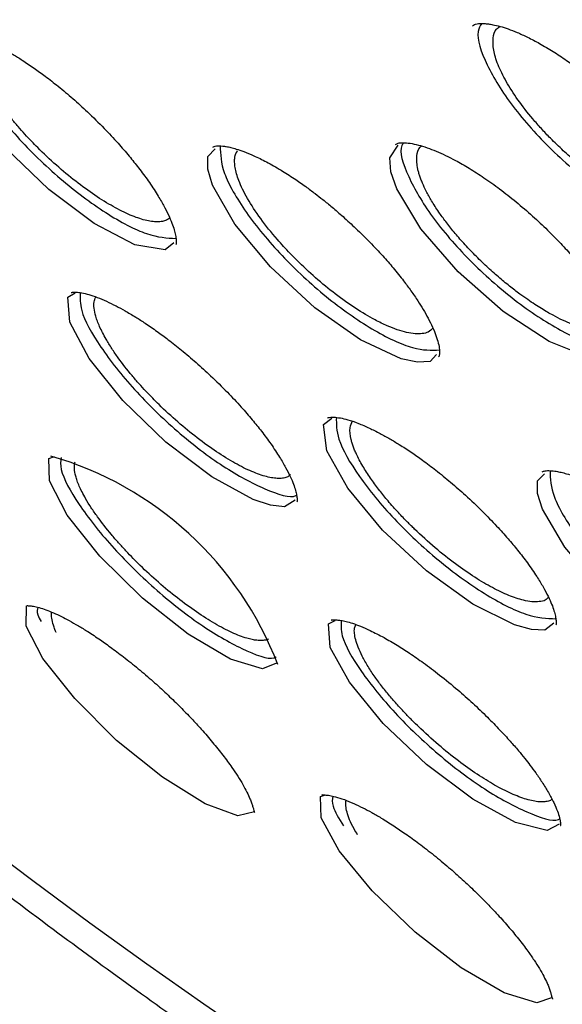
# Model space of a CAD drawing. Header units: millimetres. Extents: x 8 to 1577, y 12 to 2536.
# Tile 11 of 52: x 1332.26 to 1338.37, y 862.67 to 873.76. Entities that reach past the tile are written whole.
import ezdxf

# ---------------------------------------------------------------- set-up
doc = ezdxf.new("R2010")
doc.units = ezdxf.units.MM

msp = doc.modelspace()

# ---------------------------------------------------------------- linework, layer by layer
at = {"color": 7, "linetype": 'Continuous', "lineweight": 30}
for p, q in [((1336.425, 872.202), (1336.519, 872.343)), ((1334.379, 872.215), (1334.46, 872.301)), ((1332.804, 870.63), (1332.885, 870.68)), ((1335.681, 869.196), (1335.774, 869.269)), ((1332.59, 868.814), (1332.652, 868.838)), ((1338.088, 868.562), (1338.165, 868.642)), ((1335.737, 866.954), (1335.811, 866.991)), ((1335.646, 865.009), (1335.702, 865.027))]:
    msp.add_line(p, q, dxfattribs=at)
at = {"color": 7, "linetype": 'Continuous', "lineweight": 30, "flags": 128}
for points in [[(1333.994, 871.242), (1333.898, 871.163), (1333.558, 871.221), (1333.099, 871.46), (1332.588, 871.843), (1332.102, 872.313), (1331.717, 872.796), (1331.489, 873.223), (1331.454, 873.527), (1331.454, 873.527)], [(1336.952, 869.984), (1336.881, 869.908), (1336.737, 869.898), (1336.552, 869.937), (1336.095, 870.15), (1335.58, 870.512), (1335.082, 870.971), (1334.68, 871.454), (1334.432, 871.891), (1334.379, 872.071), (1334.379, 872.215), (1334.379, 872.215)], [(1339.042, 870.053), (1338.98, 869.959), (1338.845, 869.931), (1338.667, 869.953), (1338.218, 870.133), (1337.701, 870.471), (1337.193, 870.917), (1336.773, 871.401), (1336.503, 871.852), (1336.438, 872.044), (1336.425, 872.202), (1336.425, 872.202)], [(1335.361, 868.345), (1335.24, 868.271), (1335.084, 868.287), (1334.889, 868.351), (1334.421, 868.607), (1333.907, 868.999), (1333.423, 869.468), (1333.044, 869.941), (1332.826, 870.349), (1332.804, 870.63), (1332.804, 870.63)], [(1338.27, 866.961), (1338.171, 866.883), (1338.019, 866.887), (1337.827, 866.94), (1337.36, 867.174), (1336.84, 867.549), (1336.345, 868.009), (1335.952, 868.482), (1335.718, 868.899), (1335.681, 869.196), (1335.681, 869.196)], [(1335.151, 866.508), (1334.993, 866.446), (1334.632, 866.556), (1334.156, 866.837), (1333.641, 867.242), (1333.164, 867.713), (1332.796, 868.177), (1332.596, 868.562), (1332.59, 868.814), (1332.59, 868.814)], [(1340.702, 866.373), (1340.628, 866.296), (1340.481, 866.287), (1340.293, 866.326), (1339.829, 866.535), (1339.307, 866.891), (1338.801, 867.342), (1338.393, 867.816), (1338.142, 868.244), (1338.088, 868.421), (1338.088, 868.562), (1338.088, 868.562)], [(1334.902, 864.834), (1334.715, 864.79), (1334.347, 864.924), (1333.866, 865.224), (1333.352, 865.639), (1332.88, 866.11), (1332.521, 866.562), (1332.332, 866.927), (1332.337, 867.154), (1332.337, 867.154)], [(1338.331, 864.697), (1338.195, 864.627), (1337.838, 864.716), (1337.36, 864.978), (1336.84, 865.368), (1336.352, 865.831), (1335.97, 866.294), (1335.756, 866.687), (1335.737, 866.954), (1335.737, 866.954)], [(1338.246, 862.739), (1338.079, 862.683), (1337.713, 862.798), (1337.23, 863.08), (1336.709, 863.482), (1336.226, 863.945), (1335.854, 864.397), (1335.652, 864.769), (1335.646, 865.009), (1335.646, 865.009)], [(1338.717, 859.871), (1338.104, 860.231), (1337.486, 860.604), (1336.863, 860.991), (1336.236, 861.391), (1335.605, 861.804), (1334.97, 862.231), (1334.333, 862.669), (1333.693, 863.12), (1333.051, 863.583), (1332.408, 864.057), (1331.763, 864.542)]]:
    msp.add_lwpolyline(points, dxfattribs=at)
at = {"color": 7, "linetype": 'Continuous', "lineweight": 30}
msp.add_arc((1331.541, 865.115), 3.877, 20.8332, 73.9633, dxfattribs=at)
for points, knots in [([(1306.867, 906.096), (1306.817, 906.047), (1306.72, 905.953), (1306.598, 905.825), (1306.502, 905.718), (1306.422, 905.624), (1306.353, 905.541), (1306.294, 905.466), (1306.237, 905.392), (1306.183, 905.319), (1306.128, 905.243), (1306.071, 905.159), (1306.011, 905.07), (1305.955, 904.982), (1305.907, 904.903), (1305.866, 904.833), (1305.829, 904.768), (1305.787, 904.693), (1305.738, 904.599), (1305.68, 904.485), (1305.621, 904.362), (1305.564, 904.234), (1305.512, 904.109), (1305.455, 903.965), (1305.397, 903.804), (1305.34, 903.629), (1305.292, 903.467), (1305.25, 903.314), (1305.214, 903.166), (1305.181, 903.018), (1305.15, 902.865), (1305.123, 902.714), (1305.098, 902.56), (1305.076, 902.398), (1305.055, 902.218), (1305.037, 902.019), (1305.023, 901.82), (1305.014, 901.632), (1305.009, 901.47), (1305.007, 901.325), (1305.007, 901.199), (1305.008, 901.088), (1305.011, 900.964), (1305.016, 900.814), (1305.024, 900.63), (1305.039, 900.398), (1305.063, 900.114), (1305.102, 899.769), (1305.154, 899.386), (1305.21, 899.046), (1305.262, 898.764), (1305.303, 898.557), (1305.345, 898.357), (1305.386, 898.175), (1305.423, 898.015), (1305.456, 897.878), (1305.484, 897.764), (1305.507, 897.673), (1305.525, 897.603), (1305.541, 897.541), (1305.56, 897.47), (1305.584, 897.379), (1305.615, 897.265), (1305.655, 897.122), (1305.705, 896.949), (1305.762, 896.756), (1305.824, 896.556), (1305.886, 896.358), (1305.974, 896.087), (1306.09, 895.747), (1306.235, 895.342), (1306.381, 894.95), (1306.537, 894.552), (1306.708, 894.131), (1306.9, 893.676), (1307.116, 893.188), (1307.357, 892.662), (1307.608, 892.136), (1307.863, 891.62), (1308.11, 891.135), (1308.357, 890.665), (1308.597, 890.22), (1308.828, 889.801), (1309.048, 889.411), (1309.236, 889.083), (1309.394, 888.812), (1309.519, 888.599), (1309.624, 888.423), (1309.699, 888.297), (1309.755, 888.204), (1309.807, 888.119), (1309.871, 888.013), (1309.953, 887.878), (1310.054, 887.713), (1310.177, 887.515), (1310.318, 887.287), (1310.48, 887.03), (1310.661, 886.748), (1310.941, 886.313), (1311.319, 885.738), (1311.828, 884.987), (1312.375, 884.2), (1312.963, 883.379), (1313.61, 882.501), (1314.319, 881.564), (1315.097, 880.569), (1315.889, 879.586), (1316.693, 878.616), (1317.509, 877.658), (1318.383, 876.659), (1319.323, 875.616), (1320.332, 874.529), (1321.36, 873.455), (1322.413, 872.387), (1323.488, 871.329), (1324.584, 870.283), (1325.692, 869.256), (1326.811, 868.251), (1327.859, 867.338), (1328.841, 866.507), (1329.761, 865.75), (1330.702, 864.995), (1331.663, 864.247), (1332.606, 863.534), (1333.52, 862.864), (1334.392, 862.242), (1335.246, 861.652), (1335.929, 861.194), (1336.447, 860.855), (1336.807, 860.622), (1337.163, 860.395), (1337.506, 860.18), (1337.821, 859.984), (1338.097, 859.816), (1338.315, 859.684), (1338.482, 859.584), (1338.612, 859.507), (1338.743, 859.429), (1338.894, 859.34), (1339.075, 859.235), (1339.283, 859.114), (1339.515, 858.982), (1339.765, 858.84), (1340.075, 858.667), (1340.45, 858.462), (1340.893, 858.225), (1341.368, 857.977), (1341.875, 857.721), (1342.423, 857.453), (1342.987, 857.187), (1343.541, 856.938), (1344.047, 856.719), (1344.507, 856.528), (1344.923, 856.363), (1345.295, 856.22), (1345.663, 856.085), (1346.044, 855.95), (1346.456, 855.812), (1346.878, 855.679), (1347.202, 855.584), (1347.419, 855.522), (1347.523, 855.494), (1347.611, 855.47), (1347.685, 855.45), (1347.746, 855.434), (1347.803, 855.419), (1347.87, 855.402), (1347.966, 855.378), (1348.095, 855.346), (1348.26, 855.306), (1348.455, 855.262), (1348.679, 855.213), (1348.961, 855.157), (1349.278, 855.099), (1349.61, 855.046), (1349.908, 855.004), (1350.174, 854.973), (1350.409, 854.95), (1350.614, 854.933), (1350.792, 854.921), (1350.948, 854.913), (1351.088, 854.907), (1351.216, 854.903), (1351.345, 854.901), (1351.485, 854.9), (1351.644, 854.902), (1351.82, 854.906), (1352.045, 854.916), (1352.317, 854.935), (1352.632, 854.969), (1352.96, 855.017), (1353.296, 855.081), (1353.587, 855.152), (1353.834, 855.223), (1354.027, 855.285), (1354.203, 855.348), (1354.357, 855.408), (1354.493, 855.465), (1354.673, 855.546), (1354.907, 855.663), (1355.133, 855.792), (1355.293, 855.893), (1355.384, 855.953), (1355.457, 856.003), (1355.52, 856.047), (1355.583, 856.093), (1355.657, 856.149), (1355.727, 856.203), (1355.786, 856.251), (1355.83, 856.287), (1355.868, 856.319), (1355.901, 856.347), (1355.936, 856.377), (1355.982, 856.417), (1356.046, 856.475), (1356.13, 856.554), (1356.232, 856.653), (1356.304, 856.728), (1356.343, 856.769)], [0, 0, 0, 0, 0.003761, 0.007132, 0.010107, 0.012622, 0.01467, 0.016524, 0.018359, 0.020292, 0.022127, 0.024258, 0.026663, 0.02892, 0.030859, 0.032482, 0.033892, 0.035456, 0.037836, 0.040552, 0.043574, 0.046575, 0.049465, 0.052243, 0.056386, 0.060246, 0.063816, 0.067012, 0.070134, 0.073272, 0.076426, 0.079721, 0.082667, 0.085945, 0.089555, 0.093496, 0.097761, 0.101193, 0.10427, 0.10699, 0.109356, 0.111366, 0.113168, 0.116229, 0.119592, 0.123255, 0.128726, 0.134759, 0.141354, 0.148511, 0.151907, 0.155413, 0.158735, 0.16168, 0.164247, 0.166436, 0.168249, 0.169684, 0.170742, 0.171545, 0.172633, 0.174071, 0.17586, 0.177999, 0.180756, 0.183855, 0.186924, 0.189918, 0.192836, 0.19919, 0.205156, 0.210735, 0.21633, 0.22238, 0.228764, 0.235588, 0.242849, 0.250549, 0.257107, 0.263773, 0.270016, 0.275803, 0.281376, 0.286449, 0.291021, 0.294122, 0.296934, 0.299221, 0.300879, 0.301771, 0.302802, 0.30415, 0.305812, 0.307961, 0.310477, 0.313361, 0.316612, 0.32023, 0.324065, 0.333015, 0.341831, 0.352149, 0.362277, 0.372213, 0.384588, 0.396774, 0.408832, 0.420764, 0.432568, 0.444245, 0.457913, 0.471578, 0.485243, 0.498908, 0.512821, 0.526734, 0.540649, 0.554564, 0.56848, 0.579519, 0.590797, 0.602314, 0.61407, 0.626066, 0.636947, 0.647732, 0.65829, 0.668621, 0.673185, 0.677703, 0.682176, 0.686599, 0.690661, 0.694157, 0.697089, 0.698991, 0.700547, 0.702073, 0.704007, 0.706351, 0.709052, 0.712072, 0.71532, 0.718797, 0.724159, 0.729987, 0.736282, 0.743044, 0.750264, 0.758475, 0.76612, 0.773199, 0.779711, 0.785657, 0.791034, 0.795844, 0.801781, 0.807887, 0.814266, 0.820918, 0.822756, 0.82437, 0.825754, 0.826907, 0.827829, 0.828602, 0.829633, 0.830978, 0.833114, 0.835746, 0.838875, 0.842501, 0.846613, 0.852696, 0.858292, 0.863401, 0.868022, 0.872154, 0.875798, 0.878912, 0.881737, 0.884285, 0.886555, 0.888819, 0.891412, 0.894373, 0.897705, 0.901406, 0.907282, 0.913569, 0.920222, 0.927241, 0.934574, 0.938971, 0.943317, 0.947267, 0.950773, 0.953834, 0.956649, 0.963425, 0.970404, 0.973008, 0.975289, 0.977201, 0.978438, 0.980014, 0.981929, 0.984073, 0.985358, 0.986492, 0.987475, 0.988309, 0.989063, 0.990121, 0.991834, 0.994051, 0.996773, 1, 1, 1, 1]), ([(1337.355, 873.688), (1337.362, 873.693), (1337.374, 873.703), (1337.404, 873.71), (1337.441, 873.714), (1337.485, 873.714), (1337.533, 873.709), (1337.592, 873.699), (1337.665, 873.682), (1337.757, 873.653), (1337.86, 873.613), (1337.978, 873.559), (1338.114, 873.488), (1338.261, 873.401), (1338.409, 873.303), (1338.56, 873.194), (1338.708, 873.078), (1338.852, 872.957), (1338.983, 872.839), (1339.118, 872.709), (1339.267, 872.555), (1339.415, 872.386), (1339.549, 872.216), (1339.658, 872.06), (1339.746, 871.919), (1339.817, 871.787), (1339.87, 871.671), (1339.904, 871.571), (1339.919, 871.503), (1339.925, 871.456), (1339.927, 871.418), (1339.926, 871.386), (1339.921, 871.357), (1339.911, 871.343), (1339.905, 871.336)], [0, 0, 0, 0, 0.036341, 0.068192, 0.095378, 0.117683, 0.137348, 0.15649, 0.184206, 0.210769, 0.23862, 0.269044, 0.302053, 0.337587, 0.371953, 0.40317, 0.439817, 0.471857, 0.501604, 0.531955, 0.569585, 0.614715, 0.653496, 0.693527, 0.729931, 0.762639, 0.800512, 0.832268, 0.862036, 0.879502, 0.897157, 0.922082, 0.956432, 1, 1, 1, 1]), ([(1337.46, 873.714), (1337.443, 873.686), (1337.384, 873.589), (1337.498, 873.255), (1337.787, 872.784), (1338.237, 872.28), (1338.761, 871.837), (1339.297, 871.503), (1339.574, 871.43), (1339.713, 871.394)], [0, 0, 0, 0, 0.062434, 0.218595, 0.37473, 0.530875, 0.68709, 0.84333, 1, 1, 1, 1]), ([(1339.86, 871.688), (1339.858, 871.682), (1339.845, 871.642), (1339.801, 871.616), (1339.75, 871.595), (1339.72, 871.586), (1339.685, 871.581), (1339.645, 871.579), (1339.575, 871.581), (1339.46, 871.601), (1339.28, 871.662), (1339.099, 871.751), (1338.937, 871.847), (1338.804, 871.934), (1338.665, 872.036), (1338.521, 872.152), (1338.375, 872.281), (1338.262, 872.391), (1338.181, 872.474), (1338.131, 872.529), (1338.082, 872.583), (1337.989, 872.692), (1337.862, 872.854), (1337.729, 873.062), (1337.637, 873.252), (1337.587, 873.418), (1337.583, 873.552), (1337.609, 873.642), (1337.65, 873.671), (1337.663, 873.681)], [0, 0, 0, 0, 0.009994, 0.068973, 0.083767, 0.099529, 0.116259, 0.133959, 0.152628, 0.2035, 0.260431, 0.32343, 0.35726, 0.392619, 0.429509, 0.467933, 0.507894, 0.549393, 0.564912, 0.580402, 0.595861, 0.61129, 0.672603, 0.733423, 0.793742, 0.853552, 0.912845, 0.971615, 1, 1, 1, 1]), ([(1331.499, 873.604), (1331.502, 873.606), (1331.508, 873.61), (1331.531, 873.613), (1331.572, 873.614), (1331.639, 873.606), (1331.728, 873.583), (1331.834, 873.545), (1331.956, 873.491), (1332.072, 873.431), (1332.183, 873.368), (1332.298, 873.296), (1332.419, 873.215), (1332.554, 873.116), (1332.701, 873.002), (1332.86, 872.868), (1333.034, 872.709), (1333.205, 872.541), (1333.362, 872.373), (1333.491, 872.223), (1333.605, 872.081), (1333.713, 871.935), (1333.806, 871.794), (1333.881, 871.665), (1333.935, 871.558), (1333.975, 871.466), (1334.001, 871.39), (1334.017, 871.321), (1334.023, 871.269), (1334.024, 871.234), (1334.019, 871.224), (1334.016, 871.219)], [0, 0, 0, 0, 0.040067, 0.074179, 0.102222, 0.136612, 0.168485, 0.207231, 0.241683, 0.272531, 0.299816, 0.324701, 0.355962, 0.384741, 0.41809, 0.456024, 0.494175, 0.540138, 0.580494, 0.615232, 0.647136, 0.683074, 0.723326, 0.756132, 0.787993, 0.817846, 0.845718, 0.872004, 0.904968, 0.947724, 1, 1, 1, 1]), ([(1331.593, 873.61), (1331.591, 873.533), (1331.589, 873.362), (1331.824, 872.933), (1332.214, 872.437), (1332.714, 871.952), (1333.235, 871.562), (1333.714, 871.308), (1333.919, 871.298), (1334.02, 871.292)], [0, 0, 0, 0, 0.122678, 0.26934, 0.416004, 0.562643, 0.709288, 0.856003, 1, 1, 1, 1]), ([(1333.946, 871.524), (1333.936, 871.515), (1333.915, 871.496), (1333.867, 871.483), (1333.811, 871.478), (1333.746, 871.483), (1333.648, 871.502), (1333.508, 871.55), (1333.316, 871.646), (1333.108, 871.774), (1332.891, 871.933), (1332.672, 872.115), (1332.507, 872.271), (1332.391, 872.389), (1332.317, 872.468), (1332.241, 872.555), (1332.134, 872.683), (1332.031, 872.819), (1331.94, 872.957), (1331.883, 873.054), (1331.84, 873.137), (1331.81, 873.206), (1331.786, 873.268), (1331.764, 873.341), (1331.75, 873.417), (1331.753, 873.494), (1331.765, 873.543), (1331.782, 873.562), (1331.785, 873.565)], [0, 0, 0, 0, 0.028323, 0.059479, 0.090671, 0.121901, 0.15317, 0.215759, 0.27852, 0.341464, 0.404601, 0.467942, 0.531499, 0.553731, 0.577953, 0.604165, 0.632371, 0.6947, 0.728899, 0.7651, 0.791528, 0.816884, 0.841169, 0.864379, 0.907553, 0.946426, 0.991539, 1, 1, 1, 1]), ([(1334.433, 872.321), (1334.437, 872.324), (1334.446, 872.33), (1334.47, 872.334), (1334.502, 872.336), (1334.543, 872.334), (1334.586, 872.328), (1334.637, 872.317), (1334.702, 872.299), (1334.787, 872.27), (1334.9, 872.223), (1335.04, 872.155), (1335.193, 872.068), (1335.342, 871.973), (1335.471, 871.884), (1335.578, 871.803), (1335.678, 871.726), (1335.783, 871.64), (1335.907, 871.532), (1336.051, 871.4), (1336.201, 871.252), (1336.342, 871.102), (1336.469, 870.956), (1336.574, 870.825), (1336.666, 870.7), (1336.739, 870.593), (1336.803, 870.49), (1336.859, 870.39), (1336.909, 870.291), (1336.947, 870.196), (1336.974, 870.11), (1336.985, 870.041), (1336.985, 869.997), (1336.983, 869.973), (1336.978, 869.965), (1336.975, 869.961)], [0, 0, 0, 0, 0.040695, 0.07414, 0.100161, 0.120209, 0.138462, 0.159026, 0.179384, 0.20518, 0.236713, 0.274001, 0.314007, 0.348992, 0.378553, 0.402672, 0.422452, 0.445839, 0.474401, 0.508154, 0.54697, 0.584347, 0.616795, 0.652112, 0.679502, 0.709081, 0.734237, 0.761906, 0.791858, 0.823746, 0.857548, 0.893301, 0.922281, 0.957889, 1, 1, 1, 1]), ([(1334.516, 872.335), (1334.52, 872.24), (1334.527, 872.046), (1334.788, 871.592), (1335.196, 871.096), (1335.706, 870.622), (1336.232, 870.253), (1336.7, 870.027), (1336.892, 870.034), (1336.984, 870.037)], [0, 0, 0, 0, 0.1384312, 0.2838228, 0.4292171, 0.574586, 0.7199608, 0.8654028, 1, 1, 1, 1]), ([(1336.489, 872.35), (1336.498, 872.356), (1336.513, 872.366), (1336.565, 872.373), (1336.648, 872.367), (1336.742, 872.347), (1336.841, 872.317), (1336.977, 872.265), (1337.137, 872.189), (1337.32, 872.084), (1337.487, 871.977), (1337.664, 871.85), (1337.848, 871.705), (1338.029, 871.549), (1338.198, 871.391), (1338.348, 871.239), (1338.485, 871.088), (1338.602, 870.948), (1338.704, 870.815), (1338.792, 870.69), (1338.87, 870.566), (1338.935, 870.45), (1338.985, 870.346), (1339.02, 870.257), (1339.043, 870.181), (1339.055, 870.121), (1339.059, 870.076), (1339.057, 870.041), (1339.054, 870.018), (1339.047, 870.008), (1339.043, 870.002)], [0, 0, 0, 0, 0.052077, 0.097163, 0.135325, 0.169816, 0.201628, 0.230657, 0.286424, 0.323626, 0.361601, 0.401439, 0.443187, 0.485868, 0.525991, 0.563251, 0.598068, 0.634888, 0.664598, 0.696095, 0.729078, 0.76112, 0.791697, 0.82083, 0.84854, 0.874613, 0.899004, 0.924041, 0.957546, 1, 1, 1, 1]), ([(1336.582, 872.37), (1336.575, 872.36), (1336.52, 872.29), (1336.617, 871.997), (1336.877, 871.545), (1337.31, 871.042), (1337.829, 870.582), (1338.355, 870.237), (1338.8, 870.047), (1338.971, 870.073), (1339.048, 870.084)], [0, 0, 0, 0, 0.023627, 0.166966, 0.310309, 0.453655, 0.596976, 0.740302, 0.883694, 1, 1, 1, 1]), ([(1338.988, 870.335), (1338.967, 870.313), (1338.923, 870.268), (1338.809, 870.247), (1338.66, 870.262), (1338.476, 870.321), (1338.316, 870.396), (1338.199, 870.462), (1338.131, 870.503), (1338.056, 870.55), (1337.975, 870.605), (1337.879, 870.673), (1337.769, 870.758), (1337.644, 870.861), (1337.513, 870.978), (1337.382, 871.105), (1337.258, 871.236), (1337.149, 871.362), (1337.055, 871.48), (1336.97, 871.598), (1336.896, 871.713), (1336.836, 871.821), (1336.799, 871.901), (1336.775, 871.96), (1336.759, 872.004), (1336.747, 872.045), (1336.728, 872.124), (1336.724, 872.224), (1336.744, 872.305), (1336.777, 872.329), (1336.783, 872.333)], [0, 0, 0, 0, 0.057917, 0.116982, 0.177746, 0.240222, 0.304423, 0.322156, 0.341428, 0.362241, 0.384594, 0.408491, 0.440527, 0.474979, 0.511848, 0.551138, 0.590547, 0.627514, 0.662033, 0.694102, 0.73303, 0.767589, 0.79777, 0.814117, 0.830346, 0.846455, 0.862446, 0.925118, 0.985883, 1, 1, 1, 1]), ([(1336.91, 870.284), (1336.894, 870.267), (1336.866, 870.235), (1336.793, 870.218), (1336.712, 870.216), (1336.617, 870.231), (1336.512, 870.262), (1336.393, 870.308), (1336.237, 870.384), (1336.041, 870.501), (1335.813, 870.663), (1335.589, 870.846), (1335.421, 871.004), (1335.304, 871.124), (1335.23, 871.202), (1335.113, 871.333), (1334.966, 871.518), (1334.817, 871.744), (1334.737, 871.91), (1334.7, 872.021), (1334.684, 872.091), (1334.678, 872.153), (1334.68, 872.223), (1334.7, 872.26), (1334.712, 872.283)], [0, 0, 0, 0, 0.045834, 0.08647, 0.12664, 0.166348, 0.205598, 0.244393, 0.287865, 0.353406, 0.417893, 0.481333, 0.543735, 0.567537, 0.591345, 0.615162, 0.686525, 0.757954, 0.829447, 0.859624, 0.889524, 0.919147, 0.948492, 1, 1, 1, 1]), ([(1332.839, 870.683), (1332.84, 870.684), (1332.844, 870.685), (1332.861, 870.687), (1332.896, 870.689), (1332.957, 870.682), (1333.037, 870.663), (1333.13, 870.631), (1333.234, 870.588), (1333.34, 870.536), (1333.45, 870.477), (1333.559, 870.412), (1333.68, 870.334), (1333.803, 870.249), (1333.94, 870.148), (1334.087, 870.032), (1334.247, 869.896), (1334.421, 869.737), (1334.592, 869.568), (1334.748, 869.402), (1334.876, 869.254), (1334.988, 869.115), (1335.093, 868.972), (1335.183, 868.836), (1335.255, 868.712), (1335.307, 868.611), (1335.343, 868.524), (1335.366, 868.455), (1335.379, 868.395), (1335.383, 868.354), (1335.384, 868.332), (1335.382, 868.328), (1335.381, 868.325)], [0, 0, 0, 0, 0.038525, 0.071174, 0.097825, 0.130825, 0.163152, 0.194988, 0.226301, 0.255684, 0.281824, 0.311532, 0.336762, 0.368019, 0.396789, 0.430123, 0.468036, 0.506167, 0.552101, 0.592429, 0.627141, 0.659013, 0.694911, 0.735109, 0.767863, 0.799668, 0.82946, 0.85727, 0.883432, 0.914688, 0.953606, 1, 1, 1, 1]), ([(1332.944, 870.682), (1332.941, 870.621), (1332.932, 870.473), (1333.152, 870.077), (1333.535, 869.591), (1334.03, 869.108), (1334.562, 868.701), (1335.026, 868.457), (1335.313, 868.36), (1335.374, 868.4), (1335.377, 868.403)], [0, 0, 0, 0, 0.105114, 0.252936, 0.400761, 0.548559, 0.696364, 0.844239, 0.992142, 1, 1, 1, 1]), ([(1335.308, 868.633), (1335.298, 868.624), (1335.278, 868.605), (1335.231, 868.593), (1335.176, 868.588), (1335.112, 868.594), (1335.015, 868.613), (1334.876, 868.662), (1334.685, 868.757), (1334.477, 868.886), (1334.259, 869.043), (1334.039, 869.223), (1333.872, 869.377), (1333.755, 869.494), (1333.68, 869.573), (1333.602, 869.658), (1333.493, 869.785), (1333.389, 869.919), (1333.295, 870.055), (1333.237, 870.15), (1333.192, 870.232), (1333.16, 870.3), (1333.135, 870.361), (1333.111, 870.432), (1333.096, 870.506), (1333.095, 870.581), (1333.109, 870.616), (1333.116, 870.635)], [0, 0, 0, 0, 0.029308, 0.060897, 0.092517, 0.124171, 0.15586, 0.219275, 0.282847, 0.346586, 0.410504, 0.474613, 0.538924, 0.561539, 0.586154, 0.612773, 0.641396, 0.704596, 0.739249, 0.775917, 0.802686, 0.828367, 0.852957, 0.876455, 0.920149, 0.95947, 1, 1, 1, 1]), ([(1335.724, 869.27), (1335.728, 869.272), (1335.733, 869.275), (1335.756, 869.279), (1335.797, 869.281), (1335.865, 869.273), (1335.955, 869.252), (1336.064, 869.215), (1336.189, 869.161), (1336.31, 869.101), (1336.423, 869.038), (1336.54, 868.968), (1336.663, 868.888), (1336.801, 868.791), (1336.949, 868.679), (1337.111, 868.547), (1337.288, 868.392), (1337.462, 868.227), (1337.622, 868.062), (1337.754, 867.915), (1337.87, 867.776), (1337.98, 867.632), (1338.075, 867.494), (1338.152, 867.368), (1338.207, 867.263), (1338.248, 867.173), (1338.274, 867.099), (1338.291, 867.032), (1338.298, 866.983), (1338.299, 866.952), (1338.295, 866.943), (1338.292, 866.939)], [0, 0, 0, 0, 0.039714, 0.073549, 0.10139, 0.135641, 0.167581, 0.206749, 0.241928, 0.273321, 0.300886, 0.32581, 0.357068, 0.385842, 0.419182, 0.457105, 0.495254, 0.541217, 0.581575, 0.616317, 0.648216, 0.684148, 0.724391, 0.757192, 0.789048, 0.818894, 0.846758, 0.87303, 0.905839, 0.948249, 1, 1, 1, 1]), ([(1335.824, 869.276), (1335.823, 869.202), (1335.821, 869.036), (1336.061, 868.619), (1336.458, 868.133), (1336.966, 867.657), (1337.495, 867.274), (1337.983, 867.024), (1338.19, 867.014), (1338.294, 867.009)], [0, 0, 0, 0, 0.1195827, 0.2665635, 0.4135464, 0.5605036, 0.7074665, 0.8544978, 1, 1, 1, 1]), ([(1338.209, 867.25), (1338.198, 867.239), (1338.175, 867.213), (1338.11, 867.2), (1338.028, 867.199), (1337.915, 867.218), (1337.768, 867.267), (1337.583, 867.355), (1337.38, 867.474), (1337.162, 867.625), (1336.931, 867.809), (1336.765, 867.959), (1336.664, 868.058), (1336.621, 868.101), (1336.573, 868.151), (1336.52, 868.207), (1336.463, 868.27), (1336.391, 868.352), (1336.307, 868.457), (1336.213, 868.583), (1336.126, 868.717), (1336.068, 868.823), (1336.034, 868.898), (1336.016, 868.944), (1336.001, 868.987), (1335.98, 869.065), (1335.968, 869.161), (1335.994, 869.215), (1336.006, 869.241)], [0, 0, 0, 0, 0.031999, 0.074289, 0.11609, 0.157405, 0.218425, 0.278375, 0.337907, 0.400586, 0.466424, 0.535436, 0.547036, 0.560598, 0.576122, 0.593611, 0.613064, 0.634484, 0.670294, 0.710534, 0.755209, 0.804326, 0.822835, 0.841029, 0.858907, 0.876467, 0.943429, 1, 1, 1, 1]), ([(1332.726, 868.827), (1332.722, 868.785), (1332.709, 868.665), (1332.908, 868.306), (1333.277, 867.831), (1333.768, 867.346), (1334.299, 866.926), (1334.77, 866.657), (1335.07, 866.542), (1335.139, 866.576), (1335.146, 866.58)], [0, 0, 0, 0, 0.080605, 0.230749, 0.380883, 0.53109, 0.681342, 0.831608, 0.981876, 1, 1, 1, 1]), ([(1335.062, 866.781), (1335.061, 866.781), (1335.05, 866.774), (1335.023, 866.768), (1334.98, 866.763), (1334.931, 866.766), (1334.877, 866.774), (1334.787, 866.797), (1334.652, 866.849), (1334.459, 866.95), (1334.252, 867.082), (1334.036, 867.24), (1333.822, 867.417), (1333.655, 867.571), (1333.536, 867.69), (1333.454, 867.775), (1333.372, 867.865), (1333.26, 867.995), (1333.155, 868.129), (1333.063, 868.263), (1333.006, 868.356), (1332.962, 868.437), (1332.931, 868.503), (1332.907, 868.563), (1332.886, 868.631), (1332.875, 868.698), (1332.875, 868.752), (1332.884, 868.773), (1332.886, 868.778)], [0, 0, 0, 0, 0.003165, 0.030557, 0.057869, 0.085102, 0.112257, 0.139334, 0.206605, 0.273411, 0.339766, 0.405681, 0.471171, 0.536246, 0.562413, 0.590259, 0.619786, 0.650996, 0.718395, 0.754669, 0.792636, 0.821828, 0.849629, 0.876037, 0.901049, 0.946857, 0.987076, 1, 1, 1, 1]), ([(1338.14, 868.663), (1338.144, 868.665), (1338.151, 868.671), (1338.17, 868.675), (1338.195, 868.678), (1338.227, 868.678), (1338.262, 868.675), (1338.302, 868.67), (1338.351, 868.66), (1338.418, 868.642), (1338.505, 868.613), (1338.619, 868.567), (1338.761, 868.5), (1338.917, 868.414), (1339.068, 868.321), (1339.198, 868.232), (1339.308, 868.153), (1339.408, 868.077), (1339.515, 867.992), (1339.641, 867.886), (1339.787, 867.757), (1339.939, 867.611), (1340.082, 867.463), (1340.21, 867.32), (1340.317, 867.191), (1340.411, 867.068), (1340.485, 866.963), (1340.55, 866.861), (1340.607, 866.764), (1340.656, 866.666), (1340.695, 866.574), (1340.722, 866.491), (1340.734, 866.424), (1340.734, 866.383), (1340.732, 866.361), (1340.728, 866.354), (1340.725, 866.35)], [0, 0, 0, 0, 0.034286, 0.063725, 0.088234, 0.107707, 0.124316, 0.13971, 0.160488, 0.18086, 0.206664, 0.238206, 0.275501, 0.315519, 0.350513, 0.380079, 0.404202, 0.42398, 0.447357, 0.47591, 0.509654, 0.548465, 0.585848, 0.618301, 0.653622, 0.681011, 0.71058, 0.735725, 0.763382, 0.793279, 0.825007, 0.858543, 0.893933, 0.922675, 0.958071, 1, 1, 1, 1]), ([(1338.228, 868.677), (1338.232, 868.586), (1338.24, 868.398), (1338.503, 867.954), (1338.916, 867.467), (1339.433, 867), (1339.966, 866.636), (1340.442, 866.413), (1340.638, 866.419), (1340.732, 866.422)], [0, 0, 0, 0, 0.135797, 0.281307, 0.42682, 0.572306, 0.717799, 0.863357, 1, 1, 1, 1]), ([(1332.343, 867.159), (1332.344, 867.158), (1332.345, 867.157), (1332.366, 867.157), (1332.413, 867.152), (1332.476, 867.137), (1332.553, 867.113), (1332.639, 867.078), (1332.728, 867.037), (1332.82, 866.989), (1332.919, 866.932), (1333.037, 866.86), (1333.163, 866.776), (1333.304, 866.676), (1333.453, 866.562), (1333.615, 866.432), (1333.777, 866.292), (1333.929, 866.152), (1334.067, 866.017), (1334.192, 865.888), (1334.314, 865.755), (1334.434, 865.617), (1334.549, 865.472), (1334.643, 865.345), (1334.717, 865.234), (1334.792, 865.11), (1334.841, 865.011), (1334.871, 864.935), (1334.884, 864.893), (1334.893, 864.86), (1334.899, 864.837), (1334.904, 864.829), (1334.906, 864.828), (1334.906, 864.828)], [0, 0, 0, 0, 0.024947, 0.050947, 0.084077, 0.116322, 0.147851, 0.178552, 0.206837, 0.232069, 0.260877, 0.288892, 0.324736, 0.356881, 0.393506, 0.434208, 0.474227, 0.512113, 0.547904, 0.58163, 0.613293, 0.652541, 0.691414, 0.730794, 0.760682, 0.790612, 0.849821, 0.869422, 0.891, 0.917891, 0.950017, 0.987243, 1, 1, 1, 1]), ([(1332.467, 867.138), (1332.458, 867.116), (1332.445, 867.08), (1332.488, 867.005), (1332.503, 866.979)], [0, 0, 0, 0, 0.643834, 1, 1, 1, 1]), ([(1332.672, 866.855), (1332.672, 866.855), (1332.661, 866.877), (1332.643, 866.926), (1332.622, 866.998), (1332.615, 867.053), (1332.62, 867.078), (1332.621, 867.084)], [0, 0, 0, 0, 0.005357, 0.225033, 0.55459, 0.884331, 1, 1, 1, 1]), ([(1335.767, 866.996), (1335.767, 866.996), (1335.768, 866.995), (1335.786, 866.997), (1335.825, 866.997), (1335.874, 866.992), (1335.933, 866.98), (1336.007, 866.959), (1336.097, 866.926), (1336.215, 866.874), (1336.353, 866.803), (1336.503, 866.716), (1336.652, 866.62), (1336.812, 866.509), (1336.994, 866.372), (1337.18, 866.219), (1337.361, 866.059), (1337.519, 865.907), (1337.659, 865.763), (1337.775, 865.637), (1337.868, 865.53), (1337.942, 865.44), (1338.007, 865.356), (1338.074, 865.266), (1338.144, 865.162), (1338.214, 865.049), (1338.272, 864.938), (1338.313, 864.842), (1338.337, 864.767), (1338.345, 864.713), (1338.346, 864.687), (1338.347, 864.68), (1338.348, 864.68), (1338.348, 864.68)], [0, 0, 0, 0, 0.0435555, 0.079026, 0.1067395, 0.1321339, 0.1567734, 0.1829618, 0.2118982, 0.2435481, 0.2845762, 0.3215558, 0.3547011, 0.3908097, 0.4325741, 0.4799351, 0.5191504, 0.5597149, 0.596055, 0.6277763, 0.6548609, 0.6772949, 0.6966556, 0.7203614, 0.7493376, 0.783345, 0.8205577, 0.8565958, 0.8912651, 0.9248655, 0.9514281, 0.9837861, 1, 1, 1, 1]), ([(1335.879, 866.99), (1335.876, 866.937), (1335.867, 866.802), (1336.083, 866.425), (1336.466, 865.95), (1336.967, 865.473), (1337.504, 865.067), (1337.975, 864.818), (1338.269, 864.717), (1338.332, 864.755), (1338.336, 864.758)], [0, 0, 0, 0, 0.09519, 0.244067, 0.392938, 0.54188, 0.690867, 0.839869, 0.988871, 1, 1, 1, 1]), ([(1338.25, 864.977), (1338.244, 864.972), (1338.228, 864.958), (1338.184, 864.949), (1338.126, 864.945), (1338.057, 864.953), (1337.958, 864.975), (1337.818, 865.026), (1337.632, 865.118), (1337.434, 865.239), (1337.222, 865.387), (1336.997, 865.566), (1336.821, 865.724), (1336.693, 865.848), (1336.608, 865.934), (1336.52, 866.029), (1336.43, 866.132), (1336.341, 866.242), (1336.255, 866.357), (1336.177, 866.475), (1336.113, 866.588), (1336.068, 866.689), (1336.039, 866.774), (1336.027, 866.844), (1336.024, 866.904), (1336.037, 866.931), (1336.043, 866.944)], [0, 0, 0, 0, 0.016713, 0.051274, 0.085323, 0.118861, 0.151891, 0.216361, 0.278826, 0.338788, 0.401858, 0.46805, 0.537375, 0.562779, 0.590884, 0.621695, 0.655213, 0.691443, 0.730388, 0.772053, 0.816441, 0.857469, 0.896313, 0.932971, 0.967436, 1, 1, 1, 1]), ([(1335.663, 865.027), (1335.662, 865.027), (1335.662, 865.026), (1335.669, 865.026), (1335.694, 865.026), (1335.746, 865.021), (1335.817, 865.005), (1335.907, 864.977), (1336.014, 864.933), (1336.118, 864.884), (1336.222, 864.828), (1336.338, 864.761), (1336.464, 864.681), (1336.606, 864.586), (1336.758, 864.476), (1336.921, 864.35), (1337.085, 864.214), (1337.239, 864.077), (1337.381, 863.944), (1337.508, 863.817), (1337.633, 863.686), (1337.756, 863.548), (1337.876, 863.404), (1337.973, 863.276), (1338.05, 863.164), (1338.13, 863.038), (1338.183, 862.937), (1338.216, 862.857), (1338.231, 862.811), (1338.242, 862.773), (1338.25, 862.745), (1338.257, 862.73), (1338.257, 862.728), (1338.257, 862.727)], [0, 0, 0, 0, 0.0046786, 0.0354216, 0.061403, 0.0942105, 0.1247248, 0.161982, 0.1954033, 0.2253857, 0.2518894, 0.2788207, 0.3133141, 0.3442529, 0.3795079, 0.4186921, 0.4572232, 0.493701, 0.5281624, 0.5606366, 0.5911266, 0.628922, 0.6663585, 0.7042882, 0.7330773, 0.7619089, 0.8189488, 0.837833, 0.8588862, 0.8857375, 0.9182897, 0.9563905, 1, 1, 1, 1]), ([(1335.784, 865.011), (1335.778, 864.978), (1335.765, 864.903), (1335.854, 864.757), (1335.905, 864.676)], [0, 0, 0, 0, 0.44341, 1, 1, 1, 1]), ([(1336.063, 864.577), (1336.049, 864.599), (1336.012, 864.66), (1335.972, 864.746), (1335.942, 864.833), (1335.93, 864.901), (1335.928, 864.945), (1335.934, 864.962), (1335.935, 864.964)], [0, 0, 0, 0, 0.13356, 0.366479, 0.583101, 0.783391, 0.967317, 1, 1, 1, 1])]:
    msp.add_open_spline(points, degree=3, knots=knots, dxfattribs=at)

doc.saveas('drawing.dxf')
